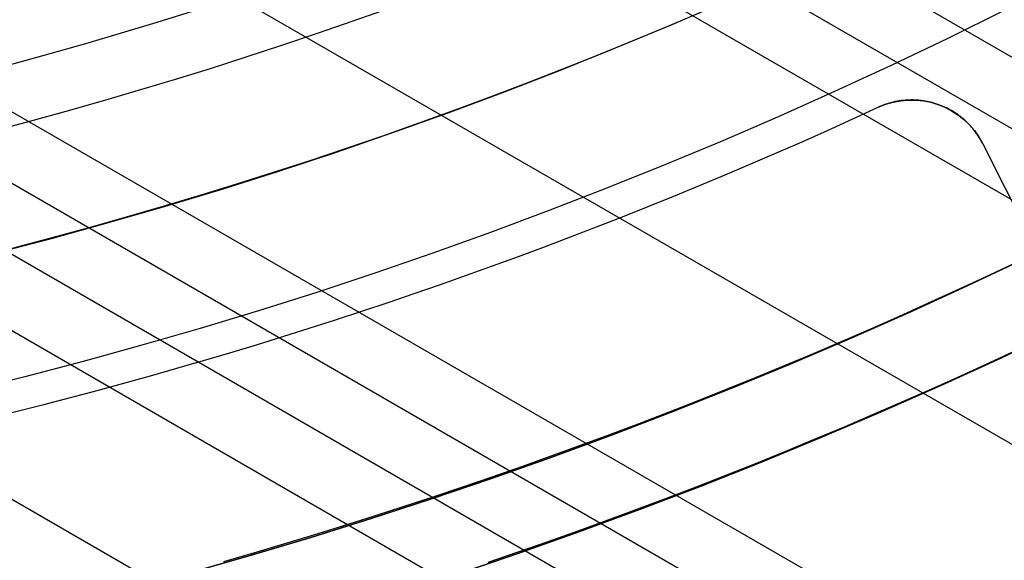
# Model space of a CAD drawing. Extents: x 16051 to 17254, y -2088 to -1046.
# Tile 10 of 62: x 16667 to 16679, y -1767 to -1760. Entities that reach past the tile are written whole.
import ezdxf

# ---------------------------------------------------------------- set-up
doc = ezdxf.new("R2010")
doc.units = 0
doc.layers.get('0').update_dxf_attribs({"linetype": 'CONTINUOUS'})
doc.layers.add('COLOR', color=7, linetype='CONTINUOUS')

msp = doc.modelspace()

# ---------------------------------------------------------------- linework, layer by layer
for p, q in [((17207.15993076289, -2065.131281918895, 72.16101767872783), (16673.96501455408, -1757.291053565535, 72.16101769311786)), ((16672.99504113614, -1757.627804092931, 72.5839611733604), (17206.77162013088, -2065.80385566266, 72.5839611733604)), ((17206.38330951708, -2066.476429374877, 73.00690464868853), (16672.00134092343, -1757.950856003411, 73.00690466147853)), ((16668.60273770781, -1759.059525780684, 73.37723790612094), (17205.05359059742, -2068.779570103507, 73.37723790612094)), ((16664.91097591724, -1759.998940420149, 73.74757117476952), (17203.72387170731, -2071.082710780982, 73.74757115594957)), ((16663.69846431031, -1760.195661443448, 74.17051465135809), (17203.335561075, -2071.755284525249, 74.17051465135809)), ((17202.53176940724, -2073.147492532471, 76.35061637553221), (16660.73572189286, -1760.341398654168, 76.35061637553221)), ((17202.94725046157, -2072.427858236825, 74.59345812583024), (16662.44659327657, -1760.369658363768, 74.5934581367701)), ((16658.10834637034, -1760.935824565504, 74.96379137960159), (16669.36666931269, -1767.435820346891, 74.96379137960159))]:
    msp.add_line(p, q)
at = {"extrusion": (0.1124755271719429, 0.1948133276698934, 0.9743700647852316)}
msp.add_lwpolyline([(-15309.47030365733, -6720.994009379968), (-15309.98085325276, -6720.685040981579), (-15310.48939906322, -6720.371376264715), (-15310.99588066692, -6720.053034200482), (-15311.50023783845, -6719.730034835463), (-15312.00241057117, -6719.402399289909), (-15312.50233909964, -6719.070149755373), (-15312.99996392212, -6718.733309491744), (-15313.49522582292, -6718.391902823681), (-15313.98806589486, -6718.045955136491), (-15314.47842556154, -6717.695492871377), (-15314.96624659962, -6717.340543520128), (-15315.45147116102, -6716.981135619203), (-15315.93404179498, -6716.617298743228), (-15316.41390147, -6716.24906349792), (-15316.89099359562, -6715.876461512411), (-15317.36526204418, -6715.499525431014), (-15317.83665117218, -6715.118288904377), (-15318.30510584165, -6714.732786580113), (-15318.7705714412, -6714.343054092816), (-15319.23299390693, -6713.949128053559), (-15319.69231974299, -6713.551046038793), (-15320.14849604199, -6713.148846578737), (-15320.6014705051, -6712.742569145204), (-15321.05119146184, -6712.332254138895), (-15321.49760788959, -6711.917942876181), (-15321.94066943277, -6711.499677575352), (-15322.38032642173, -6711.077501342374), (-15322.8165298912, -6710.651458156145), (-15323.24923159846, -6710.221592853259), (-15323.67838404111, -6709.787951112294), (-15324.10394047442, -6709.350579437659), (-15324.52585492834, -6708.909525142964), (-15324.94408222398, -6708.464836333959), (-15325.35857798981, -6708.016561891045), (-15325.76929867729, -6707.564751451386), (-15326.17620157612, -6707.10945539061), (-15326.579244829, -6706.65072480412), (-15326.9783874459, -6706.188611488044), (-15327.37358931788, -6705.723167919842), (-15327.76481123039, -6705.25444723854), (-15328.15201487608, -6704.782503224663), (-15328.53516286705, -6704.307390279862), (-15328.91421874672, -6703.829163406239), (-15329.28914700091, -6703.347878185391), (-15329.65991306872, -6702.863590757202), (-15330.02648335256, -6702.376357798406), (-15330.38882522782, -6701.886236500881), (-15330.74690705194, -6701.393284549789), (-15331.10069817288, -6700.897560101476), (-15331.4501689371, -6700.399121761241), (-15331.79529069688, -6699.898028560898), (-15332.13603581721, -6699.394339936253), (-15332.47237768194, -6698.888115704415), (-15332.80429069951, -6698.379416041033), (-15333.131750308, -6697.868301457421), (-15333.45473297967, -6697.354832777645), (-15333.77321622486, -6696.839071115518), (-15334.08717859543, -6696.321077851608), (-15334.39659968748, -6695.800914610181), (-15334.7014601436, -6695.278643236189), (-15335.00174165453, -6694.754325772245), (-15335.29742696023, -6694.228024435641), (-15335.58849985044, -6693.699801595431), (-15335.87494516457, -6693.16971974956), (-15336.15674879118, -6692.637841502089), (-15336.4338976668, -6692.10422954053), (-15336.70637977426, -6691.56894661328), (-15336.97418414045, -6691.032055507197), (-15337.23730083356, -6690.493619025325), (-15337.49572095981, -6689.953699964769), (-15337.74943665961, -6689.41236109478), (-15337.9984411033, -6688.869665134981), (-15338.24272848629, -6688.325674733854), (-15338.48229402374, -6687.780452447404), (-15338.71713394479, -6687.234060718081), (-15338.94724548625, -6686.686561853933), (-15339.1726268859, -6686.138018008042), (-15339.39327737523, -6685.588491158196), (-15339.60919717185, -6685.038043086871), (-15339.82038747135, -6684.486735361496), (-15340.02685043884, -6683.934629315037), (-15340.22858919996, -6683.381786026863), (-15340.42560783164, -6682.828266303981), (-15340.61791135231, -6682.274130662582), (-15340.80550571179, -6681.719439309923), (-15340.98839778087, -6681.164252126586), (-15341.16659534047, -6680.60862864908), (-15341.34010707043, -6680.05262805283), (-15341.50894253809, -6679.496309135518), (-15341.67311218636, -6678.939730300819), (-15341.83262732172, -6678.382949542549), (-15341.98750010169, -6677.826024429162), (-15342.13774352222, -6677.269012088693), (-15342.28337140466, -6676.711969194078), (-15342.42439838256, -6676.154951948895), (-15342.56083988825, -6675.598016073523), (-15342.69271213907, -6675.04121679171), (-15342.82003212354, -6674.484608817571), (-15342.9428175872, -6673.928246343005), (-15343.06108701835, -6673.37218302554), (-15343.17485963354, -6672.816471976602), (-15343.28415536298, -6672.261165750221), (-15343.38899483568, -6671.70631633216), (-15343.48939936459, -6671.15197512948), (-15343.58539093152, -6670.598192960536), (-15343.67699217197, -6670.045020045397), (-15343.76422635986, -6669.492505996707), (-15343.84711739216, -6668.940699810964), (-15343.92568977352, -6668.389649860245), (-15343.99996860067, -6667.839403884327), (-15344.06997954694, -6667.290008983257), (-15344.13574884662, -6666.741511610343), (-15344.19730327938, -6666.19395756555), (-15344.25467015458, -6665.64739198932), (-15344.30787729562, -6665.101859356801), (-15344.35695302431, -6664.5574034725), (-15344.4019261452, -6664.014067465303), (-15344.44282592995, -6663.471893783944), (-15344.4796821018, -6662.930924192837), (-15344.51252481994, -6662.391199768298), (-15344.54138466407, -6661.852760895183), (-15344.56629261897, -6661.315647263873), (-15344.58728005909, -6660.779897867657), (-15344.60437873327, -6660.245551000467), (-15344.61762074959, -6659.712644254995), (-15344.6270385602, -6659.181214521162), (-15344.63266494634, -6658.651297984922), (-15344.63453300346, -6658.122930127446), (-15344.6327337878, -6657.604389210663), (-15344.62731513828, -6657.08435597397), (-15344.61824576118, -6656.562863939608), (-15344.60549465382, -6656.039947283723), (-15344.58903111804, -6655.51564083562), (-15344.56882477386, -6654.989980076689), (-15344.54484557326, -6654.463001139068), (-15344.51706381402, -6653.934740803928), (-15344.48545015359, -6653.405236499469), (-15344.44997562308, -6652.874526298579), (-15344.41061164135, -6652.342648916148), (-15344.36733002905, -6651.809643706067), (-15344.32010302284, -6651.275550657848), (-15344.26890328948, -6650.740410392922), (-15344.21370394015, -6650.204264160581), (-15344.15447854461, -6649.667153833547), (-15344.09120114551, -6649.129121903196), (-15344.02384627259, -6648.590211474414), (-15343.952388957, -6648.050466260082), (-15343.87680474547, -6647.509930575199), (-15343.79706971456, -6646.968649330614), (-15343.71316048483, -6646.426668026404), (-15343.62505423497, -6645.884032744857), (-15343.53272871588, -6645.340790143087), (-15343.43616226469, -6644.796987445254), (-15343.33533381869, -6644.252672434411), (-15343.2302229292, -6643.707893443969), (-15343.1208097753, -6643.162699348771), (-15343.00707517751, -6642.617139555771), (-15342.8890006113, -6642.07126399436), (-15342.76656822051, -6641.525123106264), (-15342.63976083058, -6640.978767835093), (-15342.50856196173, -6640.432249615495), (-15342.37295584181, -6639.885620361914), (-15342.23292741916, -6639.338932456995), (-15342.08846237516, -6638.792238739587), (-15341.93954713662, -6638.245592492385), (-15341.78616888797, -6637.699047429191), (-15341.62831558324, -6637.15265768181), (-15341.46597595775, -6636.606477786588), (-15341.29913953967, -6636.060562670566), (-15341.12779666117, -6635.514967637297), (-15340.95193846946, -6634.969748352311), (-15340.77155693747, -6634.424960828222), (-15340.58664487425, -6633.880661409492), (-15340.39719593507, -6633.336906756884), (-15340.20320463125, -6632.793753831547), (-15340.00466633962, -6632.251259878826), (-15339.80157731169, -6631.709482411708), (-15339.59393468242, -6631.168479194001), (-15339.38173647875, -6630.628308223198), (-15339.16498162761, -6630.089027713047), (-15338.94366996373, -6629.55069607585), (-15338.71780223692, -6629.013371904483), (-15338.48738011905, -6628.477113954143), (-15338.25240621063, -6627.941981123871), (-15338.01288404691, -6627.40803243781), (-15337.76881810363, -6626.875327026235), (-15337.52021380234, -6626.343924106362), (-15337.26707751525, -6625.813882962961), (-15337.00941656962, -6625.285262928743), (-15336.74723925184, -6624.758123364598), (-15336.48055481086, -6624.232523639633), (-15336.20937346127, -6623.708523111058), (-15335.93370638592, -6623.186181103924), (-15335.65356573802, -6622.665556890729), (-15335.36896464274, -6622.146709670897), (-15335.07991719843, -6621.629698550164), (-15334.78643847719, -6621.114582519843), (-15334.48854452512, -6620.601420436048), (-15334.18625236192, -6620.090270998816), (-15333.87957998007, -6619.581192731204), (-15333.5685463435, -6619.074243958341), (-15333.25317138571, -6618.569482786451), (-15332.93347600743, -6618.066967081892), (-15332.60948207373, -6617.566754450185), (-15332.28121241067, -6617.068902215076), (-15331.94869080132, -6616.573467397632), (-15331.61194198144, -6616.080506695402), (-15331.2709916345, -6615.590076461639), (-15330.92586638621, -6615.102232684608), (-15330.57659379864, -6614.617030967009), (-15330.22320236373, -6614.134526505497), (-15329.86572149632, -6613.654774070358), (-15329.50418152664, -6613.1778279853), (-15329.13861369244, -6612.703742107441), (-15328.7690501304, -6612.232569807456), (-15328.39552386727, -6611.764363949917), (-15328.01806881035, -6611.299176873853), (-15327.63671973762, -6610.837060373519), (-15327.25151228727, -6610.378065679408), (-15326.86248294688, -6609.92224343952), (-15326.46966904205, -6609.469643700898), (-15326.0731087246, -6609.020315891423), (-15325.67284096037, -6608.574308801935), (-15325.26890551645, -6608.131670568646), (-15324.86134294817, -6607.69244865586), (-15324.45019458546, -6607.256689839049), (-15324.03550251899, -6606.824440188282), (-15323.61730958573, -6606.395745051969), (-15323.19565935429, -6605.970649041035), (-15322.77059610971, -6605.54919601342), (-15322.342164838, -6605.131429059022), (-15321.91041121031, -6604.717390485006), (-15321.47538156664, -6604.307121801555), (-15321.03712289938, -6603.900663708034), (-15320.59568283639, -6603.498056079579), (-15320.15110962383, -6603.099337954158), (-15319.7034521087, -6602.704547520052), (-15319.25275972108, -6602.313722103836), (-15318.79908245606, -6601.926898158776), (-15318.34247085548, -6601.54411125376), (-15317.88297598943, -6601.165396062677), (-15317.42064943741, -6600.790786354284), (-15316.95554326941, -6600.420314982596), (-15316.4877100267, -6600.054013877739), (-15316.01720270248, -6599.691914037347), (-15315.54407472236, -6599.334045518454), (-15315.06837992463, -6598.980437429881), (-15314.59017254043, -6598.63111792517), (-15314.10950717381, -6598.286114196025), (-15313.62643878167, -6597.945452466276), (-15313.14102265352, -6597.609157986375), (-15312.65331439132, -6597.277255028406), (-15312.16336988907, -6596.949766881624), (-15311.67124531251, -6596.626715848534), (-15311.17699707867, -6596.308123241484), (-15310.68068183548, -6595.994009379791)], dxfattribs=at)
at = {"extrusion": (0.1124755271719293, 0.1948133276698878, 0.9743700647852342)}
msp.add_lwpolyline([(-15308.55944587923, -6595.994009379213), (-15309.08051549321, -6596.298800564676), (-15309.59963515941, -6596.60845085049), (-15310.11674160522, -6596.922942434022), (-15310.6317717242, -6597.242256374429), (-15311.14466260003, -6597.566372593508), (-15311.6553515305, -6597.895269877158), (-15312.16377605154, -6598.228925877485), (-15312.66987396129, -6598.567317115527), (-15313.17358334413, -6598.91041898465), (-15313.67484259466, -6599.258205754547), (-15314.17359044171, -6599.610650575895), (-15314.66976597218, -6599.967725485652), (-15315.16330865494, -6600.329401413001), (-15315.65415836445, -6600.695648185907), (-15316.14225540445, -6601.066434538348), (-15316.62754053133, -6601.441728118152), (-15317.10995497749, -6601.821495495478), (-15317.58944047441, -6602.205702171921), (-15318.06593927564, -6602.594312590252), (-15318.53939417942, -6602.987290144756), (-15319.00974855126, -6603.384597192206), (-15319.47694634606, -6603.786195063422), (-15319.94093213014, -6604.192044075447), (-15320.40165110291, -6604.602103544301), (-15320.85904911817, -6605.016331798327), (-15321.31307270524, -6605.434686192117), (-15321.7636690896, -6605.857123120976), (-15322.21078621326, -6606.283598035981), (-15322.65437275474, -6606.714065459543), (-15323.09437814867, -6607.148479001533), (-15323.53075260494, -6607.586791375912), (-15323.96344712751, -6608.028954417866), (-15324.3924135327, -6608.474919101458), (-15324.81760446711, -6608.924635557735), (-15325.238973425, -6609.378053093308), (-15325.6564747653, -6609.835120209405), (-15326.070063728, -6610.295784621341), (-15326.47969645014, -6610.759993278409), (-15326.88532998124, -6611.22769238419), (-15327.28692229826, -6611.698827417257), (-15327.68443231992, -6612.173343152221), (-15328.07781992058, -6612.651183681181), (-15328.4670459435, -6613.132292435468), (-15328.85207221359, -6613.616612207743), (-15329.23286154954, -6614.104085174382), (-15329.60937777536, -6614.594652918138), (-15329.98158573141, -6615.08825645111), (-15330.34945128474, -6615.584836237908), (-15330.71294133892, -6616.084332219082), (-15331.07202384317, -6616.586683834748), (-15331.42666780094, -6617.091830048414), (-15331.77684327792, -6617.599709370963), (-15332.12252140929, -6618.11025988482), (-15332.46367440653, -6618.623419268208), (-15332.80027556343, -6619.139124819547), (-15333.13229926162, -6619.657313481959), (-15333.45972097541, -6620.177921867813), (-15333.78251727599, -6620.700886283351), (-15334.10066583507, -6621.226142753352), (-15334.41414542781, -6621.753627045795), (-15334.72293593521, -6622.283274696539), (-15335.02701834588, -6622.815021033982), (-15335.32637475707, -6623.348801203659), (-15335.62098837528, -6623.884550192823), (-15335.91084351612, -6624.422202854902), (-15336.19592560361, -6624.961693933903), (-15336.4762211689, -6625.502958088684), (-15336.75171784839, -6626.045929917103), (-15337.02240438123, -6626.590543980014), (-15337.28827060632, -6627.136734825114), (-15337.54930745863, -6627.684437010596), (-15337.80550696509, -6628.233585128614), (-15338.0568622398, -6628.784113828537), (-15338.30336747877, -6629.335957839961), (-15338.54501795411, -6629.889051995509), (-15338.78181000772, -6630.443331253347), (-15339.01374104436, -6630.998730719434), (-15339.24080952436, -6631.555185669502), (-15339.46301495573, -6632.112631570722), (-15339.68035788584, -6632.671004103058), (-15339.89283989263, -6633.230239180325), (-15340.10046357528, -6633.790272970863), (-15340.30323254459, -6634.351041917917), (-15340.50115141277, -6634.912482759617), (-15340.69422578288, -6635.474532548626), (-15340.88246223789, -6636.037128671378), (-15341.06586832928, -6636.600208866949), (-15341.2444525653, -6637.163711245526), (-15341.41822439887, -6637.727574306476), (-15341.58719421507, -6638.291736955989), (-15341.75137331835, -6638.856138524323), (-15341.91077391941, -6639.420718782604), (-15342.06540912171, -6639.9854179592), (-15342.21529290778, -6640.550176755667), (-15342.36044012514, -6641.114936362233), (-15342.50086647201, -6641.67963847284), (-15342.63658848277, -6642.24422529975), (-15342.76762351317, -6642.808639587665), (-15342.89398972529, -6643.372824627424), (-15343.01570607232, -6643.936724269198), (-15343.13279228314, -6644.500282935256), (-15343.24526884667, -6645.06344563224), (-15343.35315699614, -6645.626157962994), (-15343.4564786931, -6646.188366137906), (-15343.55525661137, -6646.750016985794), (-15343.64951412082, -6647.311057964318), (-15343.73927527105, -6647.871437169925), (-15343.82456477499, -6648.431103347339), (-15343.90540799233, -6648.990005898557), (-15343.98183091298, -6649.548094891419), (-15344.05386014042, -6650.105321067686), (-15344.12152287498, -6650.661635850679), (-15344.18484689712, -6651.216991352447), (-15344.24386055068, -6651.771340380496), (-15344.29859272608, -6652.324636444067), (-15344.34907284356, -6652.876833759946), (-15344.39533083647, -6653.427887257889), (-15344.43739713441, -6653.977752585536), (-15344.47530264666, -6654.526386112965), (-15344.50907874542, -6655.073744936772), (-15344.53875724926, -6655.61978688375), (-15344.56437040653, -6656.164470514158), (-15344.58595087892, -6656.707755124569), (-15344.60353172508, -6657.249600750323), (-15344.61714638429, -6657.789968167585), (-15344.62682866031, -6658.328818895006), (-15344.63261270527, -6658.866115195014), (-15344.63453300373, -6659.401820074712), (-15344.63278133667, -6659.913463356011), (-15344.62750615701, -6660.426560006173), (-15344.61867739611, -6660.941077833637), (-15344.60626526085, -6661.456984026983), (-15344.59024024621, -6661.974245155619), (-15344.57057314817, -6662.492827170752), (-15344.54723507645, -6663.012695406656), (-15344.52019746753, -6663.533814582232), (-15344.48943209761, -6664.056148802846), (-15344.45491109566, -6664.579661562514), (-15344.4166069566, -6665.104315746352), (-15344.37449255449, -6665.630073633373), (-15344.32854115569, -6666.156896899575), (-15344.27872643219, -6666.68474662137), (-15344.22502247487, -6667.213583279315), (-15344.16740380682, -6667.743366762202), (-15344.1058453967, -6668.274056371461), (-15344.04032267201, -6668.805610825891), (-15343.97081153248, -6669.337988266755), (-15343.89728836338, -6669.871146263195), (-15343.8197300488, -6670.405041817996), (-15343.73811398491, -6670.939631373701), (-15343.65241809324, -6671.474870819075), (-15343.56262083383, -6672.010715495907), (-15343.46870121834, -6672.547120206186), (-15343.37063882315, -6673.084039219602), (-15343.26841380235, -6673.621426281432), (-15343.16200690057, -6674.159234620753), (-15343.05139946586, -6674.697416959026), (-15342.93657346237, -6675.23592551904), (-15342.81751148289, -6675.774712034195), (-15342.69419676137, -6676.313727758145), (-15342.5666131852, -6676.852923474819), (-15342.43474530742, -6677.392249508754), (-15342.29857835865, -6677.9316557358), (-15342.15809825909, -6678.471091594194), (-15342.01329163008, -6679.010506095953), (-15341.86414580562, -6679.549847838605), (-15341.71064884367, -6680.089065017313), (-15341.55278953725, -6680.628105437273), (-15341.39055742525, -6681.166916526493), (-15341.22394280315, -6681.705445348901), (-15341.05293673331, -6682.243638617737), (-15340.87753105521, -6682.781442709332), (-15340.69771839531, -6683.318803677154), (-15340.51349217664, -6683.855667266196), (-15340.32484662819, -6684.391978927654), (-15340.13177679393, -6684.927683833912), (-15339.93427854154, -6685.462726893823), (-15339.73234857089, -6685.997052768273), (-15339.5259844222, -6686.530605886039), (-15339.31518448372, -6687.063330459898), (-15339.09994799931, -6687.595170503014), (-15338.88027507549, -6688.126069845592), (-15338.6561666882, -6688.655972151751), (-15338.42762468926, -6689.184820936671), (-15338.1946518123, -6689.712559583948), (-15337.95725167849, -6690.239131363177), (-15337.71542880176, -6690.76447944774), (-15337.46918859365, -6691.288546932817), (-15337.21853736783, -6691.811276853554), (-15336.9634823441, -6692.332612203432), (-15336.70403165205, -6692.852495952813), (-15336.44019433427, -6693.370871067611), (-15336.17198034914, -6693.88768052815), (-15335.89940057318, -6694.402867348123), (-15335.62246680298, -6694.916374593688), (-15335.34119175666, -6695.428145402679), (-15335.05558907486, -6695.938123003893), (-15334.76567332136, -6696.446250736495), (-15334.47145998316, -6696.952472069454), (-15334.17296547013, -6697.456730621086), (-15333.87020711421, -6697.958970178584), (-15333.56320316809, -6698.459134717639), (-15333.25197280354, -6698.957168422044), (-15332.93653610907, -6699.4530157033), (-15332.61691408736, -6699.946621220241), (-15332.29312865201, -6700.437929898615), (-15331.96520262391, -6700.926886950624), (-15331.63315972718, -6701.413437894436), (-15331.2970245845, -6701.897528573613), (-15330.95682271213, -6702.379105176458), (-15330.6125805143, -6702.85811425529), (-15330.26432527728, -6703.334502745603), (-15329.91208516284, -6703.808217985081), (-15329.55588920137, -6704.279207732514), (-15329.19576728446, -6704.747420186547), (-15328.83175015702, -6705.212804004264), (-15328.463869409, -6705.675308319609), (-15328.09215746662, -6706.134882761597), (-15327.71664758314, -6706.591477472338), (-15327.33737382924, -6707.045043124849), (-15326.95437108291, -6707.495530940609), (-15326.56767501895, -6707.942892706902), (-15326.17732209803, -6708.387080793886), (-15325.78334955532, -6708.828048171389), (-15325.38579538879, -6709.26574842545), (-15324.98469834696, -6709.700135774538), (-15324.58009791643, -6710.131165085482), (-15324.17203430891, -6710.558791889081), (-15323.76054844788, -6710.982972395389), (-15323.34568195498, -6711.403663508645), (-15322.92747713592, -6711.820822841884), (-15322.50597696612, -6712.23440873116), (-15322.08122507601, -6712.644380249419), (-15321.65326573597, -6713.050697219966), (-15321.222143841, -6713.453320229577), (-15320.78790489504, -6713.852210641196), (-15320.35059499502, -6714.247330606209), (-15319.91026081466, -6714.63864307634), (-15319.46694958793, -6715.026111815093), (-15319.02070909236, -6715.409701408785), (-15318.57158763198, -6715.789377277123), (-15318.11963402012, -6716.165105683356), (-15317.66489756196, -6716.53685374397), (-15317.20742803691, -6716.904589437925), (-15316.74727568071, -6717.268281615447), (-15316.28449116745, -6717.627900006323), (-15315.81912559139, -6717.983415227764), (-15315.35123044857, -6718.334798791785), (-15314.88085761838, -6718.682023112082), (-15314.40805934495, -6719.02506151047), (-15313.93288821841, -6719.363888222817), (-15313.45539715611, -6719.698478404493), (-15312.97563938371, -6720.028808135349), (-15312.49366841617, -6720.354854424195), (-15312.00953803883, -6720.676595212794), (-15311.52330228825, -6720.994009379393)], dxfattribs=at)
at = {"extrusion": (0.1124755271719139, 0.1948133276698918, 0.9743700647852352)}
msp.add_lwpolyline([(-15314.92049179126, -6595.994009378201), (-15315.39590661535, -6596.329127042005), (-15315.86907008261, -6596.668318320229), (-15316.3399330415, -6597.011559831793), (-15316.80844663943, -6597.358827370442), (-15317.27456233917, -6597.710095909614), (-15317.73823193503, -6598.065339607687), (-15318.19940756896, -6598.424531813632), (-15318.65804174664, -6598.787645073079), (-15319.11408735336, -6599.154651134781), (-15319.56749766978, -6599.525520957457), (-15320.0182263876, -6599.900224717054), (-15320.46622762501, -6600.278731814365), (-15320.91145594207, -6600.661010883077), (-15321.35386635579, -6601.047029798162), (-15321.7934143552, -6601.436755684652), (-15322.23005591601, -6601.830154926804), (-15322.66374751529, -6602.227193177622), (-15323.09444614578, -6602.627835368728), (-15323.52210933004, -6603.032045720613), (-15323.94669513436, -6603.439787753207), (-15324.36816218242, -6603.85102429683), (-15324.78646966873, -6604.265717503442), (-15325.20157737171, -6604.683828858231), (-15325.61344566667, -6605.10531919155), (-15326.02203553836, -6605.53014869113), (-15326.42730859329, -6605.958276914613), (-15326.82922707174, -6606.389662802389), (-15327.22775385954, -6606.82426469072), (-15327.62285249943, -6607.262040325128), (-15328.01448720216, -6607.70294687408), (-15328.40262285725, -6608.146940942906), (-15328.78722504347, -6608.593978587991), (-15329.16826003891, -6609.044015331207), (-15329.54569483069, -6609.497006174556), (-15329.91949712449, -6609.952905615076), (-15330.28963535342, -6610.411667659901), (-15330.65607868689, -6610.87324584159), (-15331.0187970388, -6611.337593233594), (-15331.37776107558, -6611.804662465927), (-15331.73294222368, -6612.274405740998), (-15332.08431267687, -6612.746774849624), (-15332.43184540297, -6613.221721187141), (-15332.77551415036, -6613.699195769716), (-15333.11529345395, -6614.179149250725), (-15333.45115864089, -6614.66153193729), (-15333.78308583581, -6615.146293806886), (-15334.11105196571, -6615.633384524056), (-15334.43503476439, -6616.122753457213), (-15334.75501277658, -6616.614349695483), (-15335.07096536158, -6617.108122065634), (-15335.38287269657, -6617.604019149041), (-15335.69071577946, -6618.101989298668), (-15335.99447643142, -6618.601980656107), (-15336.29413729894, -6619.103941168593), (-15336.58968185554, -6619.607818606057), (-15336.88109440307, -6620.113560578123), (-15337.16836007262, -6620.621114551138), (-15337.45146482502, -6621.130427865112), (-15337.73039545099, -6621.641447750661), (-15338.00513957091, -6622.15412134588), (-15338.27568563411, -6622.668395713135), (-15338.54202291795, -6623.184217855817), (-15338.80414152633, -6623.701534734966), (-15339.06203238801, -6624.220293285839), (-15339.31568725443, -6624.740440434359), (-15339.56509869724, -6625.261923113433), (-15339.81026010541, -6625.784688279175), (-15340.0511656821, -6626.308682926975), (-15340.28781044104, -6626.83385410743), (-15340.52019020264, -6627.360148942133), (-15340.74830158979, -6627.887514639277), (-15340.97214202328, -6628.415898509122), (-15341.1917097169, -6628.945247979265), (-15341.40700367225, -6629.475510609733), (-15341.6180236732, -6630.006634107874), (-15341.8247702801, -6630.538566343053), (-15342.02724482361, -6631.071255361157), (-15342.22544939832, -6631.604649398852), (-15342.41938685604, -6632.138696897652), (-15342.60906079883, -6632.673346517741), (-15342.79447557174, -6633.208547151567), (-15342.97563625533, -6633.744247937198), (-15343.15254865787, -6634.280398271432), (-15343.32521930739, -6634.816947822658), (-15343.49365544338, -6635.353846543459), (-15343.65786500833, -6635.891044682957), (-15343.81785663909, -6636.4284927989), (-15343.97363965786, -6636.966141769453), (-15344.12522406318, -6637.50394280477), (-15344.27262052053, -6638.041847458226), (-15344.41584035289, -6638.579807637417), (-15344.55489553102, -6639.117775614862), (-15344.68979866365, -6639.655704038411), (-15344.82056298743, -6640.19354594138), (-15344.94720235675, -6640.731254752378), (-15345.06973123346, -6641.268784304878), (-15345.18816467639, -6641.806088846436), (-15345.30251833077, -6642.343123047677), (-15345.41280841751, -6642.879842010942), (-15345.51905172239, -6643.416201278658), (-15345.62126558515, -6643.952156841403), (-15345.71946788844, -6644.487665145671), (-15345.81367704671, -6645.02268310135), (-15345.90391199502, -6645.557168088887), (-15345.99019217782, -6646.091077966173), (-15346.07253753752, -6646.624371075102), (-15346.15096850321, -6647.157006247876), (-15346.22550597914, -6647.688942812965), (-15346.2961713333, -6648.22014060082), (-15346.36298638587, -6648.750559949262), (-15346.4259733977, -6649.280161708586), (-15346.48515505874, -6649.808907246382), (-15346.54055447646, -6650.336758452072), (-15346.5921951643, -6650.863677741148), (-15346.64010103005, -6651.389628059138), (-15346.68429636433, -6651.914572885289), (-15346.724805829, -6652.438476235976), (-15346.76165444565, -6652.961302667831), (-15346.79486758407, -6653.483017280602), (-15346.82447095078, -6654.003585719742), (-15346.85049057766, -6654.522974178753), (-15346.87295281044, -6655.041149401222), (-15346.89188429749, -6655.558078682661), (-15346.90731197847, -6656.073729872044), (-15346.91926307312, -6656.588071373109), (-15346.92776507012, -6657.101072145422), (-15346.93284571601, -6657.612701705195), (-15346.9345330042, -6658.122930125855), (-15346.93278552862, -6658.642178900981), (-15346.92752331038, -6659.162878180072), (-15346.91871685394, -6659.68499640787), (-15346.90633692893, -6660.208501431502), (-15346.89035458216, -6660.733360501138), (-15346.87074114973, -6661.259540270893), (-15346.8474682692, -6661.787006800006), (-15346.82050789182, -6662.315725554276), (-15346.78983229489, -6662.845661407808), (-15346.75541409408, -6663.37677864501), (-15346.71722625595, -6663.909040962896), (-15346.67524211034, -6664.442411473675), (-15346.62943536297, -6664.976852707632), (-15346.57978010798, -6665.512326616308), (-15346.52625084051, -6666.048794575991), (-15346.46882246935, -6666.586217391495), (-15346.40747032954, -6667.124555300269), (-15346.342170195, -6667.663767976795), (-15346.27289829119, -6668.203814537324), (-15346.19963130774, -6668.744653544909), (-15346.12234641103, -6669.286243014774), (-15346.0410212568, -6669.828540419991), (-15345.95563400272, -6670.371502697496), (-15345.86616332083, -6670.915086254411), (-15345.7725884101, -6671.459246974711), (-15345.67488900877, -6672.003940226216), (-15345.5730454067, -6672.549120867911), (-15345.46703845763, -6673.094743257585), (-15345.35684959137, -6673.640761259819), (-15345.24246082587, -6674.187128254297), (-15345.12385477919, -6674.733797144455), (-15345.0010146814, -6675.280720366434), (-15344.87392438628, -6675.827849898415), (-15344.74256838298, -6676.375137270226), (-15344.60693180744, -6676.922533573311), (-15344.46700045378, -6677.469989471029), (-15344.3227607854, -6678.017455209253), (-15344.17419994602, -6678.564880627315), (-15344.02130577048, -6679.112215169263), (-15343.86406679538, -6679.659407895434), (-15343.70247226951, -6680.206407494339), (-15343.53651216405, -6680.753162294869), (-15343.36617718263, -6681.299620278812), (-15343.19145877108, -6681.845729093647), (-15343.01234912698, -6682.391436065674), (-15342.82884120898, -6682.936688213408), (-15342.64092874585, -6683.481432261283), (-15342.44860624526, -6684.025614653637), (-15342.25186900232, -6684.569181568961), (-15342.05071310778, -6685.112078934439), (-15341.845135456, -6685.65425244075), (-15341.63513375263, -6686.195647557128), (-15341.42070652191, -6686.736209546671), (-15341.20185311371, -6687.275883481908), (-15340.97857371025, -6687.814614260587), (-15340.75086933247, -6688.352346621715), (-15340.51874184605, -6688.8890251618), (-15340.28219396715, -6689.424594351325), (-15340.04122926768, -6689.958998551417), (-15339.79585218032, -6690.492182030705), (-15339.54606800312, -6691.024088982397), (-15339.29188290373, -6691.554663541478), (-15339.03330392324, -6692.083849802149), (-15338.77033897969, -6692.611591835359), (-15338.50299687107, -6693.137833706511), (-15338.23128727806, -6693.662519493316), (-15337.95522076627, -6694.185593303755), (-15337.6748087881, -6694.70699929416), (-15337.39006368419, -6695.226681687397), (-15337.10099868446, -6695.744584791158), (-15336.80762790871, -6696.260653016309), (-15336.50996636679, -6696.774830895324), (-15336.20802995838, -6697.287063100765), (-15335.90183547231, -6697.797294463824), (-15335.59140058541, -6698.305469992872), (-15335.276743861, -6698.81153489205), (-15334.95788474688, -6699.315434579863), (-15334.63484357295, -6699.817114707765), (-15334.30764154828, -6700.316521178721), (-15333.97630075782, -6700.813600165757), (-15333.64084415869, -6701.30829813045), (-15333.30129557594, -6701.800561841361), (-15332.95767969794, -6702.290338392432), (-15332.6100220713, -6702.777575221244), (-15332.25834909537, -6703.262220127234), (-15331.9026880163, -6703.744221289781), (-15331.54306692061, -6704.223527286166), (-15331.17951472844, -6704.700087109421), (-15330.81206118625, -6705.173850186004), (-15330.44073685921, -6705.644766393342), (-15330.06557312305, -6706.112786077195), (-15329.68660215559, -6706.577860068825), (-15329.30385692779, -6707.039939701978), (-15328.91737119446, -6707.498976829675), (-15328.52717948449, -6707.954923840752), (-15328.13331709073, -6708.407733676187), (-15327.73582005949, -6708.857359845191), (-15327.33472517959, -6709.303756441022), (-15326.93006997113, -6709.746878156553), (-15326.52189267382, -6710.18668029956), (-15326.11023223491, -6710.623118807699), (-15325.69512829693, -6711.056150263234), (-15325.27662118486, -6711.485731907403), (-15324.85475189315, -6711.911821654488), (-15324.4295620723, -6712.334378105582), (-15324.00109401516, -6712.753360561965), (-15323.56939064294, -6713.168729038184), (-15323.13449549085, -6713.580444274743), (-15322.69645269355, -6713.988467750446), (-15322.25530697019, -6714.392761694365), (-15321.81110360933, -6714.793289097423), (-15321.36388845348, -6715.190013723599), (-15320.91370788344, -6715.582900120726), (-15320.4606088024, -6715.971913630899), (-15320.00463861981, -6716.357020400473), (-15319.54584523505, -6716.738187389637), (-15319.0842770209, -6717.115382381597), (-15318.61998280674, -6717.488573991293), (-15318.15301186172, -6717.857731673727), (-15317.68341387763, -6718.222825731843), (-15317.21123895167, -6718.583827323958), (-15316.73653756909, -6718.940708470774), (-15316.25936058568, -6719.293442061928), (-15315.77975921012, -6719.642001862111), (-15315.2977849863, -6719.986362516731), (-15314.81348977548, -6720.326499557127), (-15314.32692573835, -6720.662389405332), (-15313.83814531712, -6720.994009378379)], dxfattribs=at)
at = {"extrusion": (0.1124755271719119, 0.1948133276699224, 0.9743700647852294)}
msp.add_lwpolyline([(-15315.67810926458, -6720.994009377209), (-15316.14404000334, -6720.656685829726), (-15316.60769940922, -6720.315426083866), (-15317.06904060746, -6719.970253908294), (-15317.52801703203, -6719.62119384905), (-15317.98458244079, -6719.268271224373), (-15318.43869093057, -6718.911512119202), (-15318.89029695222, -6718.550943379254), (-15319.33935532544, -6718.18659260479), (-15319.78582125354, -6717.818488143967), (-15320.22965033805, -6717.446659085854), (-15320.67079859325, -6717.071135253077), (-15321.10922246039, -6716.691947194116), (-15321.54487882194, -6716.309126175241), (-15321.97772501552, -6715.922704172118), (-15322.40771884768, -6715.532713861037), (-15322.83481860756, -6715.139188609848), (-15323.25898308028, -6714.742162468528), (-15323.68017156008, -6714.341670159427), (-15324.09834386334, -6713.937747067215), (-15324.51346034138, -6713.530429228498), (-15324.92548189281, -6713.119753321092), (-15325.33436997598, -6712.705756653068), (-15325.74008662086, -6712.288477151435), (-15326.14259444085, -6711.86795335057), (-15326.54185664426, -6711.444224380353), (-15326.93783704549, -6711.017329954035), (-15327.33050007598, -6710.587310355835), (-15327.71981079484, -6710.154206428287), (-15328.10573489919, -6709.718059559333), (-15328.48823873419, -6709.278911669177), (-15328.86728930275, -6708.836805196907), (-15329.242854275, -6708.3917830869), (-15329.61490199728, -6707.943888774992), (-15329.98340150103, -6707.493166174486), (-15330.34832251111, -6707.039659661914), (-15330.70963545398, -6706.583414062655), (-15331.06731146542, -6706.124474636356), (-15331.42132239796, -6705.662887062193), (-15331.77164082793, -6705.198697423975), (-15332.11824006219, -6704.731952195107), (-15332.46109414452, -6704.262698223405), (-15332.80017786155, -6703.790982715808), (-15333.13546674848, -6703.316853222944), (-15333.46693709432, -6702.840357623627), (-15333.79456594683, -6702.361544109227), (-15334.11833111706, -6701.880461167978), (-15334.43821118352, -6701.397157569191), (-15334.75418549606, -6700.911682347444), (-15335.06623417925, -6700.424084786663), (-15335.3743381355, -6699.934414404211), (-15335.67847904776, -6699.442720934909), (-15335.97863938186, -6698.949054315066), (-15336.27480238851, -6698.453464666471), (-15336.56695210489, -6697.956002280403), (-15336.85507335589, -6697.456717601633), (-15337.13915175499, -6696.955661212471), (-15337.41917370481, -6696.452883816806), (-15337.69512639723, -6695.948436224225), (-15337.9669978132, -6695.442369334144), (-15338.23477672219, -6694.934734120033), (-15338.4984526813, -6694.425581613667), (-15338.75801603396, -6693.9149628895), (-15339.01345790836, -6693.402929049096), (-15339.26477021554, -6692.889531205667), (-15339.51194564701, -6692.374820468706), (-15339.75497767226, -6691.858847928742), (-15339.99386053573, -6691.341664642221), (-15340.22858925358, -6690.823321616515), (-15340.4591596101, -6690.303869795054), (-15340.68556815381, -6689.783360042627), (-15340.90781219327, -6689.261843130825), (-15341.12588979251, -6688.739369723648), (-15341.33979976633, -6688.215990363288), (-15341.54954167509, -6687.691755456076), (-15341.7551158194, -6687.166715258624), (-15341.95652323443, -6686.640919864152), (-15342.15376568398, -6686.114419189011), (-15342.34684565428, -6685.587262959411), (-15342.53576634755, -6685.059500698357), (-15342.72053167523, -6684.5311817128), (-15342.9011462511, -6684.002355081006), (-15343.07761538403, -6683.473069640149), (-15343.24994507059, -6682.943373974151), (-15343.41814198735, -6682.413316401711), (-15343.58221348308, -6681.882944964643), (-15343.74216757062, -6681.352307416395), (-15343.89801291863, -6680.821451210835), (-15344.04975884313, -6680.290423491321), (-15344.19741529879, -6679.759271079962), (-15344.34099287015, -6679.228040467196), (-15344.48050276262, -6678.696777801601), (-15344.61595679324, -6678.165528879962), (-15344.7473673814, -6677.634339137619), (-15344.8747475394, -6677.103253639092), (-15344.99811086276, -6676.572317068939), (-15345.11747152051, -6676.04157372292), (-15345.23284424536, -6675.511067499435), (-15345.34424432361, -6674.980841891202), (-15345.45168758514, -6674.450939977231), (-15345.55519039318, -6673.921404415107), (-15345.654769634, -6673.392277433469), (-15345.75044270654, -6672.863600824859), (-15345.84222751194, -6672.335415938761), (-15345.93014244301, -6671.807763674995), (-15346.01420637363, -6671.280684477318), (-15346.09443864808, -6670.754218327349), (-15346.17085907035, -6670.228404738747), (-15346.24348789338, -6669.703282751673), (-15346.31234580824, -6669.1788909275), (-15346.37745393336, -6668.655267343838), (-15346.43883380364, -6668.132449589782), (-15346.49650735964, -6667.610474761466), (-15346.55049693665, -6667.089379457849), (-15346.60082525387, -6666.569199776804), (-15346.6475154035, -6666.049971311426), (-15346.69059083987, -6665.531729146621), (-15346.73007536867, -6665.014507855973), (-15346.76599313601, -6664.498341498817), (-15346.7983686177, -6663.983263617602), (-15346.82722660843, -6663.469307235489), (-15346.85259221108, -6662.956504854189), (-15346.87449082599, -6662.444888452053), (-15346.89294814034, -6661.934489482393), (-15346.90799011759, -6661.425338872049), (-15346.91964298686, -6660.917467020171), (-15346.92793323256, -6660.410903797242), (-15346.93288758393, -6659.905678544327), (-15346.93453300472, -6659.401820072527), (-15346.93274021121, -6658.875881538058), (-15346.92734126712, -6658.348455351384), (-15346.91830552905, -6657.819574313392), (-15346.905602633, -6657.28927185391), (-15346.88920250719, -6656.757582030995), (-15346.86907538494, -6656.224539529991), (-15346.84519181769, -6655.69017966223), (-15346.81752268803, -6655.154538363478), (-15346.78603922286, -6654.617652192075), (-15346.75071300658, -6654.079558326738), (-15346.71151599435, -6653.540294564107), (-15346.66842052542, -6652.999899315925), (-15346.62139933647, -6652.45841160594), (-15346.57042557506, -6651.915871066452), (-15346.51547281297, -6651.372317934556), (-15346.45651505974, -6650.827793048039), (-15346.39352677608, -6650.282337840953), (-15346.32648288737, -6649.735994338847), (-15346.25535879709, -6649.188805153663), (-15346.18013040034, -6648.640813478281), (-15346.10077409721, -6648.092063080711), (-15346.01726680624, -6647.542598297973), (-15345.92958597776, -6646.992464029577), (-15345.83770960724, -6646.441705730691), (-15345.74161624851, -6645.890369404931), (-15345.64128502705, -6645.33850159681), (-15345.53669565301, -6644.786149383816), (-15345.42782843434, -6644.233360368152), (-15345.31466428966, -6643.680182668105), (-15345.19718476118, -6643.126664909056), (-15345.07537202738, -6642.572856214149), (-15344.9492089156, -6642.018806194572), (-15344.81867891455, -6641.464564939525), (-15344.68376618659, -6640.910183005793), (-15344.54445557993, -6640.35571140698), (-15344.40073264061, -6639.801201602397), (-15344.25258362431, -6639.2467054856), (-15344.09999550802, -6638.692275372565), (-15343.94295600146, -6638.137963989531), (-15343.78145355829, -6637.583824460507), (-15343.61547738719, -6637.029910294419), (-15343.44501746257, -6636.47627537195), (-15343.27006453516, -6635.922973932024), (-15343.09061014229, -6635.37006055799), (-15342.90664661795, -6634.817590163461), (-15342.71816710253, -6634.265617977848), (-15342.52516555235, -6633.714199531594), (-15342.32763674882, -6633.163390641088), (-15342.12557630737, -6632.613247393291), (-15341.91898068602, -6632.063826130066), (-15341.70784719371, -6631.515183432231), (-15341.49217399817, -6630.967376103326), (-15341.27196013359, -6630.420461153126), (-15341.04720550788, -6629.87449578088), (-15340.81791090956, -6629.329537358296), (-15340.58407801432, -6628.785643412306), (-15340.34570939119, -6628.242871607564), (-15340.10280850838, -6627.701279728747), (-15339.85537973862, -6627.160925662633), (-15339.60342836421, -6626.621867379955), (-15339.34696058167, -6626.084162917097), (-15339.08598350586, -6625.547870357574), (-15338.82050517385, -6625.013047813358), (-15338.55053454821, -6624.479753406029), (-15338.27608151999, -6623.948045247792), (-15337.99715691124, -6623.417981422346), (-15337.71377247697, -6622.889619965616), (-15337.42594090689, -6622.363018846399), (-15337.13367582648, -6621.838235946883), (-15336.83699179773, -6621.315329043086), (-15336.5359043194, -6620.794355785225), (-15336.23042982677, -6620.275373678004), (-15335.920585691, -6619.758440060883), (-15335.60639021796, -6619.243612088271), (-15335.28786264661, -6618.730946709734), (-15334.96502314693, -6618.220500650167), (-15334.63789281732, -6617.712330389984), (-15334.30649368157, -6617.206492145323), (-15333.97084868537, -6616.70304184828), (-15333.63098169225, -6616.202035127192), (-15333.28691747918, -6615.703527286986), (-15332.93868173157, -6615.207573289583), (-15332.58630103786, -6614.714227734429), (-15332.22980288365, -6614.223544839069), (-15331.86921564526, -6613.735578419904), (-15331.50456858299, -6613.250381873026), (-15331.13589183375, -6612.768008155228), (-15330.76321640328, -6612.288509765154), (-15330.386574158, -6611.811938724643), (-15330.00599781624, -6611.338346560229), (-15329.62152093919, -6610.867784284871), (-15329.23317792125, -6610.400302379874), (-15328.84100398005, -6609.93595077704), (-15328.44503514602, -6609.474778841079), (-15328.04530825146, -6609.016835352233), (-15327.6418609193, -6608.562168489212), (-15327.23473155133, -6608.11082581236), (-15326.82395931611, -6607.662854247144), (-15326.40958413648, -6607.21830006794), (-15325.9916466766, -6606.77720888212), (-15325.5701883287, -6606.339625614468), (-15325.14525119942, -6605.905594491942), (-15324.71687809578, -6605.47515902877), (-15324.28511251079, -6605.048362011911), (-15323.84999860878, -6604.625245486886), (-15323.41158121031, -6604.205850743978), (-15322.96990577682, -6603.790218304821), (-15322.52501839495, -6603.378387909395), (-15322.07696576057, -6602.970398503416), (-15321.6257951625, -6602.566288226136), (-15321.17155446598, -6602.166094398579), (-15320.71429209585, -6601.76985351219), (-15320.25405701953, -6601.377601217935), (-15319.79089872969, -6600.98937231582), (-15319.32486722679, -6600.605200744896), (-15318.85601300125, -6600.225119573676), (-15318.38438701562, -6599.849160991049), (-15317.9100406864, -6599.477356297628), (-15317.43302586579, -6599.109735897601), (-15316.9533948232, -6598.746329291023), (-15316.47120022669, -6598.387165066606), (-15315.98649512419, -6598.032270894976), (-15315.49933292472, -6597.681673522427), (-15315.0097673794, -6597.33539876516), (-15314.51785256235, -6596.993471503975), (-15314.02364285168, -6596.65591567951), (-15313.52719291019, -6596.322754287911), (-15313.02855766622, -6595.994009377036)], dxfattribs=at)
for points in [[(16669.57664112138, -1766.803768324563), (16669.95390010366, -1766.694667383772), (16670.33048662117, -1766.583268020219), (16670.70638661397, -1766.469574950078), (16671.08158602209, -1766.353592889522), (16671.45607078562, -1766.235326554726), (16671.82982684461, -1766.114780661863), (16672.20284013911, -1765.991959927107), (16672.57509660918, -1765.866869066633), (16672.94658219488, -1765.739512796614), (16673.31728283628, -1765.609895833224), (16673.68718447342, -1765.478022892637), (16674.05627304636, -1765.343898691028), (16674.42453449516, -1765.207527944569), (16674.79195475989, -1765.068915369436), (16675.15851978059, -1764.928065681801), (16675.52421549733, -1764.784983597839), (16675.88902785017, -1764.639673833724), (16676.25294277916, -1764.49214110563), (16676.61594622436, -1764.34239012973), (16676.97802412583, -1764.190425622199), (16677.33916242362, -1764.036252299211), (16677.69934705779, -1763.879874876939), (16678.05856396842, -1763.721298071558), (16678.41679909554, -1763.560526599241), (16678.77403837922, -1763.397565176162), (16679.13026775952, -1763.232418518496), (16679.48547317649, -1763.065091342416)], [(16672.89652678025, -1766.813727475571), (16673.27381682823, -1766.684381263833), (16673.65030966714, -1766.55273903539), (16674.02599101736, -1766.418805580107), (16674.40084659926, -1766.282585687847), (16674.7748621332, -1766.144084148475), (16675.14802333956, -1766.003305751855), (16675.52031593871, -1765.860255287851), (16675.89172565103, -1765.714937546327), (16676.26223819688, -1765.567357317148), (16676.63183929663, -1765.417519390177), (16677.00051467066, -1765.265428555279), (16677.36825003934, -1765.111089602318), (16677.73503112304, -1764.954507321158), (16678.10084364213, -1764.795686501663), (16678.46567331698, -1764.634631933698), (16678.82950586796, -1764.471348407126), (16679.19232701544, -1764.305840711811), (16679.55412247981, -1764.138113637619)]]:
    msp.add_lwpolyline(points)
for centre, radius, start, end in [((16652.00356566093, -1705.267930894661, 89.37470231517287), 73.2424557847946, 210.0000000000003, 30.00000000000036), ((16652.00356564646, -1705.267930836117, 88.63012703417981), 71.4445795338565, 210.0000000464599, 29.99999995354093), ((16652.00356566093, -1705.267930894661, 89.05580518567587), 71.21139006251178, 209.9999999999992, 29.99999999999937), ((16652.00356566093, -1705.267930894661, 245.6831232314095), 65.00000000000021, 209.9999999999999, 29.99999999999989), ((16652.00356566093, -1705.267930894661, 245.6831232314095), 64.00000000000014, 210.0000000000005, 30.00000000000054), ((16652.00356566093, -1705.267930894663, 211.3914713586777), 58.01326896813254, 209.999999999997, 30.00000000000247), ((16652.00356566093, -1705.267930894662, 212.0545527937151), 57.26209357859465, 209.9999999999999, 30.00000000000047), ((16652.00356566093, -1705.267930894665, 88.12500292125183), 70.93945536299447, 254.9999999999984, 345.0000000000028), ((16652.00356566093, -1705.267930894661, 68.68735261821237), 73.24245578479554, 211.1713425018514, 311.592304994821), ((16652.00356566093, -1705.267930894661, 67.93735261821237), 70.94245578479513, 213.8367835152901, 313.7266063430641), ((16652.00356566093, -1705.267930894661, 88.125002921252), 70.93945536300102, 277.4999999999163, 322.5000000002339), ((16652.00356566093, -1705.267930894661, 46.50000292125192), 71.7424557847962, 232.4999999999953, 299.9999328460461)]:
    msp.add_arc(centre, radius, start, end)
at = {"extrusion": (0, 0, -1)}
for centre, radius, start, end in [((-16652.00356566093, -1705.267930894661, -89.37470231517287), 70.94245578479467, 149.9999999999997, 329.9999999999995), ((-16652.00356566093, -1705.267930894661, -46.50000292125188), 70.94245578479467, 149.9999999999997, 329.9999999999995), ((-16652.00356566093, -1705.267930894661, -259.6250029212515), 65.00000000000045, 150.0000000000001, 329.9999999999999), ((-16652.00356566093, -1705.267930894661, -259.6250029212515), 64, 149.9999999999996, 329.9999999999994), ((-16652.00356566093, -1705.267930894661, -88.12500292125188), 52.09123273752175, 149.9999999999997, 329.9999999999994)]:
    msp.add_arc(centre, radius, start, end, dxfattribs=at)
at = {"extrusion": (-0.8660254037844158, -0.5000000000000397, 2.180152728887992e-14)}
msp.add_arc((9834.678073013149, 231.7412435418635, -13568.42414632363), 32.12905823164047, 284.4245334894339, 5.068446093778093e-14, dxfattribs=at)
at = {"extrusion": (-0.8660254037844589, -0.4999999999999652, 1.173173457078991e-13)}
msp.add_arc((9834.678073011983, 231.7412435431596, -13568.42414632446), 33.12905823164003, 284.2040239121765, 359.9999999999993, dxfattribs=at)
at = {"extrusion": (-0.1124755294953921, -0.1948132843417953, -0.9743700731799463)}
msp.add_arc((15274.41298060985, -6658.466309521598, -1605.380938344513), 56.00000007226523, 27.6135207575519, 57.60762863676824, dxfattribs=at)
at = {"extrusion": (0.1124755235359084, 0.1948134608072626, 0.9743700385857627)}
msp.add_arc((-15274.41582411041, -6658.45988363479, 1604.434976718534), 56.00000007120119, 122.3923481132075, 152.386460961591, dxfattribs=at)
at = {"extrusion": (-0.1124755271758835, -0.1948133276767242, -0.9743700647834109)}
msp.add_arc((15321.66568555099, -6610.964683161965, -1605.380822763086), 2.599999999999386, 90, 269.9999999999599, dxfattribs=at)
at = {"layer": 'COLOR'}
for p, q in [((16677.79300516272, -1761.099437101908, 28.20000054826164), (16677.79300516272, -1761.099437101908, 30.30000054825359)), ((16679.10635575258, -1761.559219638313, 30.30000054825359), (16683.36467393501, -1770.056059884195, 30.30000054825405)), ((16679.10635575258, -1761.559219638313, 30.30000054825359), (16679.10635575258, -1761.559219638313, 27.78394073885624)), ((16679.10635575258, -1761.559219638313, 27.78394073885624), (16683.36467393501, -1770.056059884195, 23.73341816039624))]:
    msp.add_line(p, q, dxfattribs=at)
msp.add_polyline3d([(16679.10635575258, -1761.559219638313, 27.78394073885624), (16679.09552584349, -1761.53830133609, 27.7939765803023), (16679.08427905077, -1761.517728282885, 27.8039569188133), (16679.07261585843, -1761.497500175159, 27.81388175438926), (16679.06053675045, -1761.477616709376, 27.82375108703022), (16679.04804221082, -1761.458077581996, 27.83356491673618), (16679.03513272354, -1761.438882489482, 27.84332324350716), (16679.02180877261, -1761.420031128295, 27.85302606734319), (16679.00807084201, -1761.401523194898, 27.86267338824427), (16678.99397550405, -1761.383409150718, 27.87223534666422), (16678.97954720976, -1761.365710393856, 27.88169914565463), (16678.96473826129, -1761.348383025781, 27.89109037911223), (16678.94950096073, -1761.331383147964, 27.90043464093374), (16678.9337876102, -1761.314666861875, 27.90975752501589), (16678.91755051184, -1761.298190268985, 27.91908462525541), (16678.90074196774, -1761.281909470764, 27.92844153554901), (16678.88331428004, -1761.265780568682, 27.93785384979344), (16678.86541646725, -1761.249955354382, 27.94723565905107), (16678.84722946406, -1761.234614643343, 27.95648399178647), (16678.82875344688, -1761.219758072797, 27.96559884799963), (16678.80998859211, -1761.20538527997, 27.97458022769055), (16678.79093507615, -1761.191495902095, 27.98342813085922), (16678.77159307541, -1761.178089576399, 27.99214255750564), (16678.75196276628, -1761.165165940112, 28.0007235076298), (16678.73204432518, -1761.152724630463, 28.00917098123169), (16678.71183790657, -1761.140765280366, 28.01748497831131), (16678.69134357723, -1761.12928750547, 28.02566549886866), (16678.67056138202, -1761.118290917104, 28.03371254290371), (16678.64949136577, -1761.107775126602, 28.04162611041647), (16678.62827802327, -1761.097793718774, 28.04935897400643), (16678.60687324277, -1761.088328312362, 28.05692687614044), (16678.58498815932, -1761.079270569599, 28.06442427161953), (16678.56233390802, -1761.070512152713, 28.07194561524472), (16678.53915219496, -1761.062163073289, 28.07940408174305), (16678.51587710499, -1761.054405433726, 28.08664987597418), (16678.49250834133, -1761.047239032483, 28.09368299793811), (16678.46904560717, -1761.040663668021, 28.10050344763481), (16678.44548860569, -1761.0346791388, 28.10711122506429), (16678.42183704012, -1761.029285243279, 28.11350633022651), (16678.39809061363, -1761.024481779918, 28.11968876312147), (16678.37424902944, -1761.020268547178, 28.12565852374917), (16678.35038843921, -1761.016642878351, 28.13140270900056), (16678.32654120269, -1761.013603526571, 28.13691578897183), (16678.30264133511, -1761.011152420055, 28.1422088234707), (16678.27862285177, -1761.009291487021, 28.14729287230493), (16678.2544197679, -1761.008022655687, 28.15217899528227), (16678.22996609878, -1761.007347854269, 28.15687825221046), (16678.20519585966, -1761.007269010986, 28.16140170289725), (16678.18004306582, -1761.007788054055, 28.1657604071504), (16678.15475228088, -1761.008913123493, 28.16990667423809), (16678.12961158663, -1761.010651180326, 28.17378544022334), (16678.10462027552, -1761.013002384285, 28.17739670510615), (16678.07977763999, -1761.015966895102, 28.18074046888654), (16678.05508297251, -1761.019544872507, 28.18381673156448), (16678.03053556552, -1761.023736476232, 28.18662549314), (16678.00613471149, -1761.028541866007, 28.18916675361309), (16677.98187970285, -1761.033961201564, 28.19144051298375), (16677.95776983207, -1761.039994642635, 28.19344677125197), (16677.93380439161, -1761.046642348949, 28.19518552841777), (16677.9099826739, -1761.053904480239, 28.19665678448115), (16677.88630397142, -1761.061781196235, 28.19786053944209), (16677.8627675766, -1761.070272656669, 28.19879679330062), (16677.83937278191, -1761.079379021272, 28.19946554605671), (16677.8161188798, -1761.089100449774, 28.19986679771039), (16677.79300516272, -1761.099437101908, 28.20000054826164)], dxfattribs=at)
at = {"layer": 'COLOR', "extrusion": (0, 0, -1)}
for centre, radius, start, end in [((-16652.00357279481, -1705.267947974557, 10.54089386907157), 152.392098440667, 333.3815781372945, 153.3815781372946), ((-16652.00357279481, -1705.267947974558, -33.3991820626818), 73.00000000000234, 63.38157813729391, 243.3815781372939), ((-16652.00357279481, -1705.267947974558, -43.50000292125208), 75.00000000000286, 63.38157813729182, 243.3815781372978), ((-16652.00357279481, -1705.267947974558, -32.97295255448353), 75.00000000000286, 63.38157813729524, 243.3815781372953), ((-16652.00357279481, -1705.267947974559, -43.50000292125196), 73.00000000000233, 63.3815781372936, 243.3815781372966), ((-16652.00357279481, -1705.267947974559, -43.50000292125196), 73.00000000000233, 63.3815781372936, 243.3815781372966), ((-16652.00357279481, -1705.267947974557, 10.54089386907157), 152.3920984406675, 153.3815781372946, 333.3815781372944), ((-16652.00357279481, -1705.267947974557, -43.50000292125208), 75.0000000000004, 243.3815781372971, 63.38157813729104), ((-16652.00357279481, -1705.267947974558, -32.97295255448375), 74.99999999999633, 243.3815781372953, 63.38157813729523), ((-16652.00357279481, -1705.267947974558, -33.39918206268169), 72.99999999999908, 243.3815781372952, 63.38157813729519), ((-16652.0035727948, -1705.267947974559, -43.50000292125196), 73.00000000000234, 243.3815781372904, 63.38157813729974), ((-16652.0035727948, -1705.267947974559, -43.50000292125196), 73.00000000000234, 243.3815781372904, 63.38157813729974), ((-16652.00357279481, -1705.267947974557, -18.68835025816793), 83.81579491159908, 153.3815781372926, 333.3815781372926), ((-16652.00357279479, -1705.267947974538, -26.2000005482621), 61.09154780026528, 153.381578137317, 333.3815781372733), ((-16652.01167515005, -1705.263905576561, -28.2000005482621), 59.50000000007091, 153.3815781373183, 333.3815781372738), ((-16652.01167515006, -1705.263905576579, -27.2000005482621), 59.50000000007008, 153.3815781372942, 333.3815781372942), ((-16652.00357279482, -1705.26794797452, -22.44590218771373), 75.00000000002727, 243.3815781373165, 333.3815781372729), ((-16678.21234552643, -1762.007266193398, -30.30000054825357), 0.9999999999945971, 65.20705110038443, 153.3815781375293), ((-16652.00357279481, -1705.267947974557, -17.30945272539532), 81.95014076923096, 224.1383467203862, 262.611399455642)]:
    msp.add_arc(centre, radius, start, end, dxfattribs=at)
at = {"layer": 'COLOR'}
for centre, radius, start, end in [((16652.00357279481, -1705.267947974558, -35.79999945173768), 153, 26.61842186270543, 206.618421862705), ((16652.00357279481, -1705.267947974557, -11.46081713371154), 152.9999999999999, 26.61842186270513, 206.6184218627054), ((16652.00357279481, -1705.267947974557, -23.63040829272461), 153.0000000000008, 26.61842186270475, 206.6184218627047), ((16652.00357279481, -1705.267947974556, -10.90949982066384), 152.834295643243, 26.61842186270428, 206.6184218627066), ((16652.00357279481, -1705.267947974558, -35.79999945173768), 150, 26.61842186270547, 206.618421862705), ((16652.00357279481, -1705.267947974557, -11.46081713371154), 153, 206.6184218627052, 26.6184218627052), ((16652.00357279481, -1705.267947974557, -35.79999945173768), 153, 206.6184218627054, 26.61842186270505), ((16652.00357279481, -1705.267947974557, -23.63040829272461), 153.0000000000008, 206.618421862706, 26.61842186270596), ((16652.00357279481, -1705.267947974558, -10.90949982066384), 152.8342956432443, 206.6184218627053, 26.61842186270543), ((16652.00357279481, -1705.267947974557, -35.79999945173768), 150, 206.6184218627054, 26.61842186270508), ((16652.01167515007, -1705.263905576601, 26.2000005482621), 59.50000000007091, 206.6184218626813, 26.61842186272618), ((16652.00357279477, -1705.267947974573, 30.30000054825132), 61.50000000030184, 253.4580829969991, 294.7929488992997), ((16652.00357279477, -1705.2679479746, 28.20000054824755), 61.50000000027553, 253.4580829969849, 294.7929488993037), ((16652.00357279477, -1705.267947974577, 29.25000054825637), 61.50000000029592, 253.4580829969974, 294.792948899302), ((16678.21234552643, -1762.007266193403, 29.04197064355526), 1.000000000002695, 26.61842186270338, 114.7929488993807)]:
    msp.add_arc(centre, radius, start, end, dxfattribs=at)

doc.saveas('drawing.dxf')
